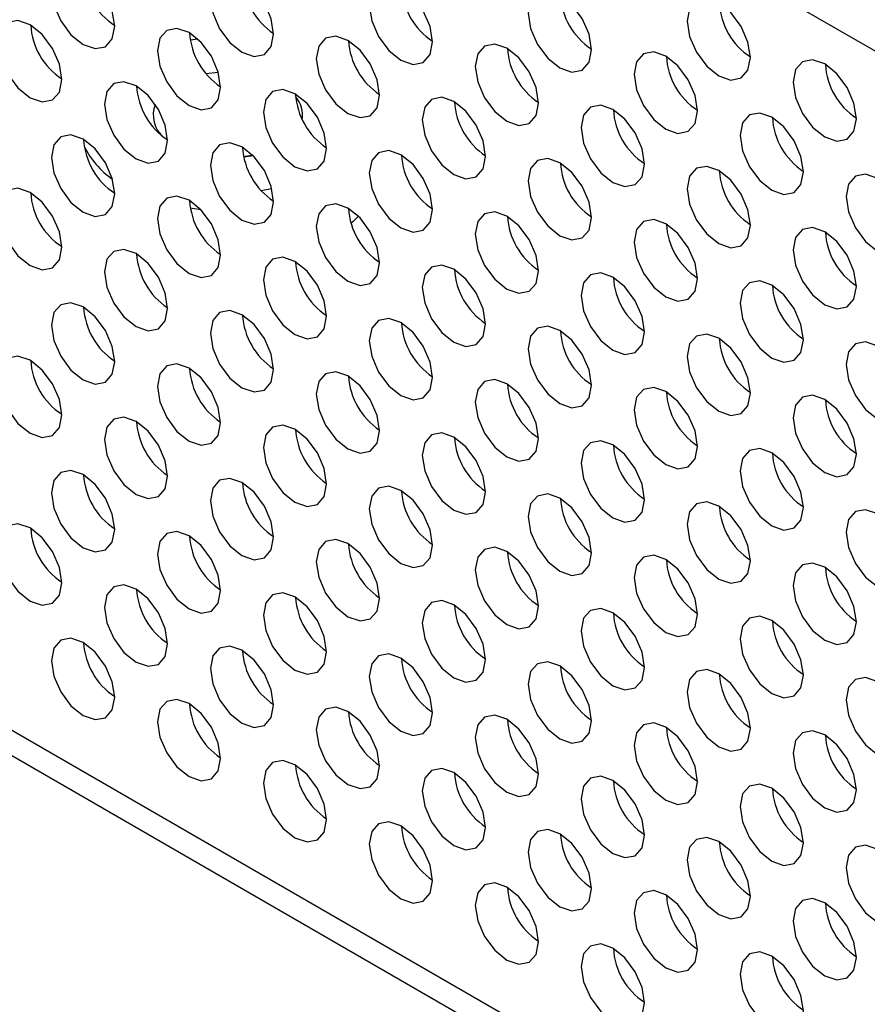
# Model space of a CAD drawing. Header units: millimetres. Extents: x 19 to 844, y 7 to 552.
# Tile 42 of 63: x 555 to 566, y 396 to 409. Entities that reach past the tile are written whole.
import ezdxf

# ---------------------------------------------------------------- set-up
doc = ezdxf.new("R2010")
doc.units = ezdxf.units.MM

msp = doc.modelspace()

# ---------------------------------------------------------------- linework, layer by layer
at = {"color": 7, "linetype": 'Continuous', "lineweight": 25}
for p, q in [((696.443, 333.792), (542.198, 422.836)), ((557.39, 409.008), (557.288, 408.993)), ((557.497, 408.547), (557.663, 408.568)), ((558.127, 407.452), (558.002, 407.431)), ((696.443, 318.068), (542.198, 407.112)), ((558.231, 406.988), (558.377, 407.013)), ((557.428, 406.731), (557.289, 406.749)), ((542.402, 406.662), (696.647, 317.618))]:
    msp.add_line(p, q, dxfattribs=at)
at = {"color": 7, "linetype": 'Continuous', "lineweight": 25, "flags": 128}
for points in [[(555.858, 409.912), (555.696, 409.968), (555.559, 409.942), (555.468, 409.836), (555.436, 409.668), (555.468, 409.463), (555.559, 409.252), (555.696, 409.067), (555.858, 408.937), (556.019, 408.881), (556.156, 408.907), (556.248, 409.013), (556.28, 409.181), (556.248, 409.386), (556.156, 409.597), (556.019, 409.782), (555.858, 409.912)], [(557.979, 409.807), (557.818, 409.863), (557.681, 409.837), (557.589, 409.732), (557.557, 409.564), (557.589, 409.358), (557.681, 409.147), (557.818, 408.963), (557.979, 408.832), (558.141, 408.776), (558.278, 408.803), (558.369, 408.908), (558.401, 409.076), (558.369, 409.281), (558.278, 409.492), (558.141, 409.677), (557.979, 409.807)], [(560.101, 409.703), (559.939, 409.759), (559.802, 409.732), (559.711, 409.627), (559.678, 409.459), (559.711, 409.254), (559.802, 409.043), (559.939, 408.858), (560.101, 408.728), (560.262, 408.671), (560.399, 408.698), (560.491, 408.803), (560.523, 408.971), (560.491, 409.176), (560.399, 409.387), (560.262, 409.572), (560.101, 409.703)], [(562.222, 409.598), (562.06, 409.654), (561.923, 409.627), (561.832, 409.522), (561.8, 409.354), (561.832, 409.149), (561.923, 408.938), (562.06, 408.753), (562.222, 408.623), (562.383, 408.567), (562.52, 408.593), (562.612, 408.699), (562.644, 408.867), (562.612, 409.072), (562.52, 409.283), (562.383, 409.468), (562.222, 409.598)], [(564.343, 409.493), (564.182, 409.549), (564.045, 409.523), (563.953, 409.417), (563.921, 409.249), (563.953, 409.044), (564.045, 408.833), (564.182, 408.648), (564.343, 408.518), (564.505, 408.462), (564.642, 408.489), (564.733, 408.594), (564.765, 408.762), (564.733, 408.967), (564.642, 409.178), (564.505, 409.363), (564.343, 409.493)], [(555.151, 409.2), (554.989, 409.257), (554.852, 409.23), (554.761, 409.125), (554.729, 408.957), (554.761, 408.751), (554.852, 408.541), (554.989, 408.356), (555.151, 408.225), (555.312, 408.169), (555.449, 408.196), (555.541, 408.301), (555.573, 408.469), (555.541, 408.674), (555.449, 408.885), (555.312, 409.07), (555.151, 409.2)], [(557.272, 409.096), (557.111, 409.152), (556.974, 409.125), (556.882, 409.02), (556.85, 408.852), (556.882, 408.647), (556.974, 408.436), (557.111, 408.251), (557.272, 408.121), (557.434, 408.064), (557.571, 408.091), (557.662, 408.196), (557.694, 408.364), (557.662, 408.569), (557.571, 408.78), (557.434, 408.965), (557.272, 409.096)], [(559.393, 408.991), (559.232, 409.047), (559.095, 409.02), (559.003, 408.915), (558.971, 408.747), (559.003, 408.542), (559.095, 408.331), (559.232, 408.146), (559.393, 408.016), (559.555, 407.96), (559.692, 407.986), (559.783, 408.092), (559.816, 408.26), (559.783, 408.465), (559.692, 408.676), (559.555, 408.861), (559.393, 408.991)], [(561.515, 408.886), (561.353, 408.942), (561.216, 408.916), (561.125, 408.81), (561.093, 408.642), (561.125, 408.437), (561.216, 408.226), (561.353, 408.042), (561.515, 407.911), (561.676, 407.855), (561.813, 407.882), (561.905, 407.987), (561.937, 408.155), (561.905, 408.36), (561.813, 408.571), (561.676, 408.756), (561.515, 408.886)], [(563.636, 408.781), (563.475, 408.838), (563.338, 408.811), (563.246, 408.706), (563.214, 408.538), (563.246, 408.333), (563.338, 408.122), (563.475, 407.937), (563.636, 407.807), (563.798, 407.75), (563.935, 407.777), (564.026, 407.882), (564.058, 408.05), (564.026, 408.255), (563.935, 408.466), (563.798, 408.651), (563.636, 408.781)], [(565.757, 408.677), (565.596, 408.733), (565.459, 408.706), (565.367, 408.601), (565.335, 408.433), (565.367, 408.228), (565.459, 408.017), (565.596, 407.832), (565.757, 407.702), (565.919, 407.646), (566.056, 407.672), (566.147, 407.777), (566.18, 407.945), (566.147, 408.151), (566.056, 408.362), (565.919, 408.546), (565.757, 408.677)], [(556.565, 408.384), (556.404, 408.44), (556.267, 408.414), (556.175, 408.308), (556.143, 408.14), (556.175, 407.935), (556.267, 407.724), (556.404, 407.539), (556.565, 407.409), (556.727, 407.353), (556.864, 407.379), (556.955, 407.485), (556.987, 407.653), (556.955, 407.858), (556.864, 408.069), (556.727, 408.254), (556.565, 408.384)], [(558.686, 408.279), (558.525, 408.335), (558.388, 408.309), (558.296, 408.203), (558.264, 408.035), (558.296, 407.83), (558.388, 407.619), (558.525, 407.435), (558.686, 407.304), (558.848, 407.248), (558.985, 407.275), (559.076, 407.38), (559.109, 407.548), (559.076, 407.753), (558.985, 407.964), (558.848, 408.149), (558.686, 408.279)], [(560.808, 408.175), (560.646, 408.231), (560.509, 408.204), (560.418, 408.099), (560.386, 407.931), (560.418, 407.726), (560.509, 407.515), (560.646, 407.33), (560.808, 407.2), (560.969, 407.143), (561.106, 407.17), (561.198, 407.275), (561.23, 407.443), (561.198, 407.648), (561.106, 407.859), (560.969, 408.044), (560.808, 408.175)], [(562.929, 408.07), (562.767, 408.126), (562.631, 408.099), (562.539, 407.994), (562.507, 407.826), (562.539, 407.621), (562.631, 407.41), (562.767, 407.225), (562.929, 407.095), (563.091, 407.039), (563.228, 407.065), (563.319, 407.171), (563.351, 407.339), (563.319, 407.544), (563.228, 407.755), (563.091, 407.939), (562.929, 408.07)], [(565.05, 407.965), (564.889, 408.021), (564.752, 407.995), (564.66, 407.889), (564.628, 407.721), (564.66, 407.516), (564.752, 407.305), (564.889, 407.12), (565.05, 406.99), (565.212, 406.934), (565.349, 406.961), (565.44, 407.066), (565.472, 407.234), (565.44, 407.439), (565.349, 407.65), (565.212, 407.835), (565.05, 407.965)], [(555.858, 407.672), (555.696, 407.728), (555.559, 407.702), (555.468, 407.596), (555.436, 407.428), (555.468, 407.223), (555.559, 407.012), (555.696, 406.828), (555.858, 406.697), (556.019, 406.641), (556.156, 406.668), (556.248, 406.773), (556.28, 406.941), (556.248, 407.146), (556.156, 407.357), (556.019, 407.542), (555.858, 407.672)], [(557.979, 407.568), (557.818, 407.624), (557.681, 407.597), (557.589, 407.492), (557.557, 407.324), (557.589, 407.119), (557.681, 406.908), (557.818, 406.723), (557.979, 406.593), (558.141, 406.536), (558.278, 406.563), (558.369, 406.668), (558.401, 406.836), (558.369, 407.041), (558.278, 407.252), (558.141, 407.437), (557.979, 407.568)], [(558.12, 407.459), (558.106, 407.455), (558.001, 407.435)], [(560.101, 407.463), (559.939, 407.519), (559.802, 407.492), (559.711, 407.387), (559.678, 407.219), (559.711, 407.014), (559.802, 406.803), (559.939, 406.618), (560.101, 406.488), (560.262, 406.432), (560.399, 406.458), (560.491, 406.564), (560.523, 406.732), (560.491, 406.937), (560.399, 407.148), (560.262, 407.332), (560.101, 407.463)], [(562.222, 407.358), (562.06, 407.414), (561.923, 407.388), (561.832, 407.282), (561.8, 407.114), (561.832, 406.909), (561.923, 406.698), (562.06, 406.514), (562.222, 406.383), (562.383, 406.327), (562.52, 406.354), (562.612, 406.459), (562.644, 406.627), (562.612, 406.832), (562.52, 407.043), (562.383, 407.228), (562.222, 407.358)], [(564.343, 407.253), (564.182, 407.309), (564.045, 407.283), (563.953, 407.178), (563.921, 407.01), (563.953, 406.804), (564.045, 406.593), (564.182, 406.409), (564.343, 406.278), (564.505, 406.222), (564.642, 406.249), (564.733, 406.354), (564.765, 406.522), (564.733, 406.727), (564.642, 406.938), (564.505, 407.123), (564.343, 407.253)], [(566.465, 407.149), (566.303, 407.205), (566.166, 407.178), (566.075, 407.073), (566.042, 406.905), (566.075, 406.7), (566.166, 406.489), (566.303, 406.304), (566.465, 406.174), (566.626, 406.118), (566.763, 406.144), (566.855, 406.249), (566.887, 406.417), (566.855, 406.623), (566.763, 406.834), (566.626, 407.018), (566.465, 407.149)], [(555.151, 406.961), (554.989, 407.017), (554.852, 406.99), (554.761, 406.885), (554.729, 406.717), (554.761, 406.512), (554.852, 406.301), (554.989, 406.116), (555.151, 405.986), (555.312, 405.929), (555.449, 405.956), (555.541, 406.061), (555.573, 406.229), (555.541, 406.435), (555.449, 406.646), (555.312, 406.83), (555.151, 406.961)], [(557.272, 406.856), (557.111, 406.912), (556.974, 406.885), (556.882, 406.78), (556.85, 406.612), (556.882, 406.407), (556.974, 406.196), (557.111, 406.011), (557.272, 405.881), (557.434, 405.825), (557.571, 405.851), (557.662, 405.957), (557.694, 406.125), (557.662, 406.33), (557.571, 406.541), (557.434, 406.725), (557.272, 406.856)], [(559.393, 406.751), (559.232, 406.807), (559.095, 406.781), (559.003, 406.675), (558.971, 406.507), (559.003, 406.302), (559.095, 406.091), (559.232, 405.907), (559.393, 405.776), (559.555, 405.72), (559.692, 405.747), (559.783, 405.852), (559.816, 406.02), (559.783, 406.225), (559.692, 406.436), (559.555, 406.621), (559.393, 406.751)], [(559.533, 406.643), (559.462, 406.572), (559.434, 406.547)], [(561.515, 406.646), (561.353, 406.702), (561.216, 406.676), (561.125, 406.571), (561.093, 406.403), (561.125, 406.197), (561.216, 405.986), (561.353, 405.802), (561.515, 405.671), (561.676, 405.615), (561.813, 405.642), (561.905, 405.747), (561.937, 405.915), (561.905, 406.12), (561.813, 406.331), (561.676, 406.516), (561.515, 406.646)], [(563.636, 406.542), (563.475, 406.598), (563.338, 406.571), (563.246, 406.466), (563.214, 406.298), (563.246, 406.093), (563.338, 405.882), (563.475, 405.697), (563.636, 405.567), (563.798, 405.511), (563.935, 405.537), (564.026, 405.643), (564.058, 405.811), (564.026, 406.016), (563.935, 406.227), (563.798, 406.411), (563.636, 406.542)], [(565.757, 406.437), (565.596, 406.493), (565.459, 406.466), (565.367, 406.361), (565.335, 406.193), (565.367, 405.988), (565.459, 405.777), (565.596, 405.592), (565.757, 405.462), (565.919, 405.406), (566.056, 405.432), (566.147, 405.538), (566.18, 405.706), (566.147, 405.911), (566.056, 406.122), (565.919, 406.307), (565.757, 406.437)], [(556.565, 406.144), (556.404, 406.2), (556.267, 406.174), (556.175, 406.068), (556.143, 405.9), (556.175, 405.695), (556.267, 405.484), (556.404, 405.3), (556.565, 405.169), (556.727, 405.113), (556.864, 405.14), (556.955, 405.245), (556.987, 405.413), (556.955, 405.618), (556.864, 405.829), (556.727, 406.014), (556.565, 406.144)], [(558.686, 406.039), (558.525, 406.096), (558.388, 406.069), (558.296, 405.964), (558.264, 405.796), (558.296, 405.591), (558.388, 405.38), (558.525, 405.195), (558.686, 405.064), (558.848, 405.008), (558.985, 405.035), (559.076, 405.14), (559.109, 405.308), (559.076, 405.513), (558.985, 405.724), (558.848, 405.909), (558.686, 406.039)], [(560.808, 405.935), (560.646, 405.991), (560.509, 405.964), (560.418, 405.859), (560.386, 405.691), (560.418, 405.486), (560.509, 405.275), (560.646, 405.09), (560.808, 404.96), (560.969, 404.904), (561.106, 404.93), (561.198, 405.036), (561.23, 405.204), (561.198, 405.409), (561.106, 405.62), (560.969, 405.804), (560.808, 405.935)], [(562.929, 405.83), (562.767, 405.886), (562.631, 405.859), (562.539, 405.754), (562.507, 405.586), (562.539, 405.381), (562.631, 405.17), (562.767, 404.985), (562.929, 404.855), (563.091, 404.799), (563.228, 404.825), (563.319, 404.931), (563.351, 405.099), (563.319, 405.304), (563.228, 405.515), (563.091, 405.7), (562.929, 405.83)], [(565.05, 405.725), (564.889, 405.781), (564.752, 405.755), (564.66, 405.65), (564.628, 405.482), (564.66, 405.276), (564.752, 405.065), (564.889, 404.881), (565.05, 404.75), (565.212, 404.694), (565.349, 404.721), (565.44, 404.826), (565.472, 404.994), (565.44, 405.199), (565.349, 405.41), (565.212, 405.595), (565.05, 405.725)], [(555.858, 405.432), (555.696, 405.489), (555.559, 405.462), (555.468, 405.357), (555.436, 405.189), (555.468, 404.984), (555.559, 404.773), (555.696, 404.588), (555.858, 404.457), (556.019, 404.401), (556.156, 404.428), (556.248, 404.533), (556.28, 404.701), (556.248, 404.906), (556.156, 405.117), (556.019, 405.302), (555.858, 405.432)], [(557.979, 405.328), (557.818, 405.384), (557.681, 405.357), (557.589, 405.252), (557.557, 405.084), (557.589, 404.879), (557.681, 404.668), (557.818, 404.483), (557.979, 404.353), (558.141, 404.297), (558.278, 404.323), (558.369, 404.429), (558.401, 404.597), (558.369, 404.802), (558.278, 405.013), (558.141, 405.197), (557.979, 405.328)], [(560.101, 405.223), (559.939, 405.279), (559.802, 405.253), (559.711, 405.147), (559.678, 404.979), (559.711, 404.774), (559.802, 404.563), (559.939, 404.378), (560.101, 404.248), (560.262, 404.192), (560.399, 404.218), (560.491, 404.324), (560.523, 404.492), (560.491, 404.697), (560.399, 404.908), (560.262, 405.093), (560.101, 405.223)], [(562.222, 405.118), (562.06, 405.174), (561.923, 405.148), (561.832, 405.043), (561.8, 404.875), (561.832, 404.669), (561.923, 404.458), (562.06, 404.274), (562.222, 404.143), (562.383, 404.087), (562.52, 404.114), (562.612, 404.219), (562.644, 404.387), (562.612, 404.592), (562.52, 404.803), (562.383, 404.988), (562.222, 405.118)], [(564.343, 405.014), (564.182, 405.07), (564.045, 405.043), (563.953, 404.938), (563.921, 404.77), (563.953, 404.565), (564.045, 404.354), (564.182, 404.169), (564.343, 404.039), (564.505, 403.982), (564.642, 404.009), (564.733, 404.114), (564.765, 404.282), (564.733, 404.487), (564.642, 404.698), (564.505, 404.883), (564.343, 405.014)], [(566.465, 404.909), (566.303, 404.965), (566.166, 404.938), (566.075, 404.833), (566.042, 404.665), (566.075, 404.46), (566.166, 404.249), (566.303, 404.064), (566.465, 403.934), (566.626, 403.878), (566.763, 403.904), (566.855, 404.01), (566.887, 404.178), (566.855, 404.383), (566.763, 404.594), (566.626, 404.779), (566.465, 404.909)], [(555.151, 404.721), (554.989, 404.777), (554.852, 404.75), (554.761, 404.645), (554.729, 404.477), (554.761, 404.272), (554.852, 404.061), (554.989, 403.876), (555.151, 403.746), (555.312, 403.69), (555.449, 403.716), (555.541, 403.822), (555.573, 403.99), (555.541, 404.195), (555.449, 404.406), (555.312, 404.59), (555.151, 404.721)], [(557.272, 404.616), (557.111, 404.672), (556.974, 404.646), (556.882, 404.54), (556.85, 404.372), (556.882, 404.167), (556.974, 403.956), (557.111, 403.771), (557.272, 403.641), (557.434, 403.585), (557.571, 403.612), (557.662, 403.717), (557.694, 403.885), (557.662, 404.09), (557.571, 404.301), (557.434, 404.486), (557.272, 404.616)], [(559.393, 404.511), (559.232, 404.568), (559.095, 404.541), (559.003, 404.436), (558.971, 404.268), (559.003, 404.063), (559.095, 403.852), (559.232, 403.667), (559.393, 403.536), (559.555, 403.48), (559.692, 403.507), (559.783, 403.612), (559.816, 403.78), (559.783, 403.985), (559.692, 404.196), (559.555, 404.381), (559.393, 404.511)], [(561.515, 404.407), (561.353, 404.463), (561.216, 404.436), (561.125, 404.331), (561.093, 404.163), (561.125, 403.958), (561.216, 403.747), (561.353, 403.562), (561.515, 403.432), (561.676, 403.375), (561.813, 403.402), (561.905, 403.507), (561.937, 403.675), (561.905, 403.88), (561.813, 404.091), (561.676, 404.276), (561.515, 404.407)], [(563.636, 404.302), (563.475, 404.358), (563.338, 404.331), (563.246, 404.226), (563.214, 404.058), (563.246, 403.853), (563.338, 403.642), (563.475, 403.457), (563.636, 403.327), (563.798, 403.271), (563.935, 403.297), (564.026, 403.403), (564.058, 403.571), (564.026, 403.776), (563.935, 403.987), (563.798, 404.172), (563.636, 404.302)], [(565.757, 404.197), (565.596, 404.253), (565.459, 404.227), (565.367, 404.121), (565.335, 403.953), (565.367, 403.748), (565.459, 403.537), (565.596, 403.353), (565.757, 403.222), (565.919, 403.166), (566.056, 403.193), (566.147, 403.298), (566.18, 403.466), (566.147, 403.671), (566.056, 403.882), (565.919, 404.067), (565.757, 404.197)], [(556.565, 403.904), (556.404, 403.961), (556.267, 403.934), (556.175, 403.829), (556.143, 403.661), (556.175, 403.456), (556.267, 403.245), (556.404, 403.06), (556.565, 402.929), (556.727, 402.873), (556.864, 402.9), (556.955, 403.005), (556.987, 403.173), (556.955, 403.378), (556.864, 403.589), (556.727, 403.774), (556.565, 403.904)], [(558.686, 403.8), (558.525, 403.856), (558.388, 403.829), (558.296, 403.724), (558.264, 403.556), (558.296, 403.351), (558.388, 403.14), (558.525, 402.955), (558.686, 402.825), (558.848, 402.769), (558.985, 402.795), (559.076, 402.9), (559.109, 403.068), (559.076, 403.274), (558.985, 403.485), (558.848, 403.669), (558.686, 403.8)], [(560.808, 403.695), (560.646, 403.751), (560.509, 403.725), (560.418, 403.619), (560.386, 403.451), (560.418, 403.246), (560.509, 403.035), (560.646, 402.85), (560.808, 402.72), (560.969, 402.664), (561.106, 402.69), (561.198, 402.796), (561.23, 402.964), (561.198, 403.169), (561.106, 403.38), (560.969, 403.565), (560.808, 403.695)], [(562.929, 403.59), (562.767, 403.646), (562.631, 403.62), (562.539, 403.514), (562.507, 403.346), (562.539, 403.141), (562.631, 402.93), (562.767, 402.746), (562.929, 402.615), (563.091, 402.559), (563.228, 402.586), (563.319, 402.691), (563.351, 402.859), (563.319, 403.064), (563.228, 403.275), (563.091, 403.46), (562.929, 403.59)], [(565.05, 403.486), (564.889, 403.542), (564.752, 403.515), (564.66, 403.41), (564.628, 403.242), (564.66, 403.037), (564.752, 402.826), (564.889, 402.641), (565.05, 402.511), (565.212, 402.454), (565.349, 402.481), (565.44, 402.586), (565.472, 402.754), (565.44, 402.959), (565.349, 403.17), (565.212, 403.355), (565.05, 403.486)], [(555.858, 403.193), (555.696, 403.249), (555.559, 403.222), (555.468, 403.117), (555.436, 402.949), (555.468, 402.744), (555.559, 402.533), (555.696, 402.348), (555.858, 402.218), (556.019, 402.162), (556.156, 402.188), (556.248, 402.293), (556.28, 402.461), (556.248, 402.667), (556.156, 402.878), (556.019, 403.062), (555.858, 403.193)], [(557.979, 403.088), (557.818, 403.144), (557.681, 403.118), (557.589, 403.012), (557.557, 402.844), (557.589, 402.639), (557.681, 402.428), (557.818, 402.243), (557.979, 402.113), (558.141, 402.057), (558.278, 402.084), (558.369, 402.189), (558.401, 402.357), (558.369, 402.562), (558.278, 402.773), (558.141, 402.958), (557.979, 403.088)], [(560.101, 402.983), (559.939, 403.039), (559.802, 403.013), (559.711, 402.907), (559.678, 402.739), (559.711, 402.534), (559.802, 402.323), (559.939, 402.139), (560.101, 402.008), (560.262, 401.952), (560.399, 401.979), (560.491, 402.084), (560.523, 402.252), (560.491, 402.457), (560.399, 402.668), (560.262, 402.853), (560.101, 402.983)], [(562.222, 402.879), (562.06, 402.935), (561.923, 402.908), (561.832, 402.803), (561.8, 402.635), (561.832, 402.43), (561.923, 402.219), (562.06, 402.034), (562.222, 401.904), (562.383, 401.847), (562.52, 401.874), (562.612, 401.979), (562.644, 402.147), (562.612, 402.352), (562.52, 402.563), (562.383, 402.748), (562.222, 402.879)], [(564.343, 402.774), (564.182, 402.83), (564.045, 402.803), (563.953, 402.698), (563.921, 402.53), (563.953, 402.325), (564.045, 402.114), (564.182, 401.929), (564.343, 401.799), (564.505, 401.743), (564.642, 401.769), (564.733, 401.875), (564.765, 402.043), (564.733, 402.248), (564.642, 402.459), (564.505, 402.643), (564.343, 402.774)], [(566.465, 402.669), (566.303, 402.725), (566.166, 402.699), (566.075, 402.593), (566.042, 402.425), (566.075, 402.22), (566.166, 402.009), (566.303, 401.825), (566.465, 401.694), (566.626, 401.638), (566.763, 401.665), (566.855, 401.77), (566.887, 401.938), (566.855, 402.143), (566.763, 402.354), (566.626, 402.539), (566.465, 402.669)], [(555.151, 402.481), (554.989, 402.537), (554.852, 402.511), (554.761, 402.405), (554.729, 402.237), (554.761, 402.032), (554.852, 401.821), (554.989, 401.636), (555.151, 401.506), (555.312, 401.45), (555.449, 401.477), (555.541, 401.582), (555.573, 401.75), (555.541, 401.955), (555.449, 402.166), (555.312, 402.351), (555.151, 402.481)], [(557.272, 402.376), (557.111, 402.432), (556.974, 402.406), (556.882, 402.3), (556.85, 402.132), (556.882, 401.927), (556.974, 401.716), (557.111, 401.532), (557.272, 401.401), (557.434, 401.345), (557.571, 401.372), (557.662, 401.477), (557.694, 401.645), (557.662, 401.85), (557.571, 402.061), (557.434, 402.246), (557.272, 402.376)], [(559.393, 402.272), (559.232, 402.328), (559.095, 402.301), (559.003, 402.196), (558.971, 402.028), (559.003, 401.823), (559.095, 401.612), (559.232, 401.427), (559.393, 401.297), (559.555, 401.241), (559.692, 401.267), (559.783, 401.372), (559.816, 401.54), (559.783, 401.746), (559.692, 401.957), (559.555, 402.141), (559.393, 402.272)], [(561.515, 402.167), (561.353, 402.223), (561.216, 402.196), (561.125, 402.091), (561.093, 401.923), (561.125, 401.718), (561.216, 401.507), (561.353, 401.322), (561.515, 401.192), (561.676, 401.136), (561.813, 401.162), (561.905, 401.268), (561.937, 401.436), (561.905, 401.641), (561.813, 401.852), (561.676, 402.036), (561.515, 402.167)], [(563.636, 402.062), (563.475, 402.118), (563.338, 402.092), (563.246, 401.986), (563.214, 401.818), (563.246, 401.613), (563.338, 401.402), (563.475, 401.218), (563.636, 401.087), (563.798, 401.031), (563.935, 401.058), (564.026, 401.163), (564.058, 401.331), (564.026, 401.536), (563.935, 401.747), (563.798, 401.932), (563.636, 402.062)], [(565.757, 401.957), (565.596, 402.013), (565.459, 401.987), (565.367, 401.882), (565.335, 401.714), (565.367, 401.508), (565.459, 401.297), (565.596, 401.113), (565.757, 400.982), (565.919, 400.926), (566.056, 400.953), (566.147, 401.058), (566.18, 401.226), (566.147, 401.431), (566.056, 401.642), (565.919, 401.827), (565.757, 401.957)], [(556.565, 401.665), (556.404, 401.721), (556.267, 401.694), (556.175, 401.589), (556.143, 401.421), (556.175, 401.216), (556.267, 401.005), (556.404, 400.82), (556.565, 400.69), (556.727, 400.634), (556.864, 400.66), (556.955, 400.765), (556.987, 400.933), (556.955, 401.139), (556.864, 401.35), (556.727, 401.534), (556.565, 401.665)], [(558.686, 401.56), (558.525, 401.616), (558.388, 401.589), (558.296, 401.484), (558.264, 401.316), (558.296, 401.111), (558.388, 400.9), (558.525, 400.715), (558.686, 400.585), (558.848, 400.529), (558.985, 400.555), (559.076, 400.661), (559.109, 400.829), (559.076, 401.034), (558.985, 401.245), (558.848, 401.429), (558.686, 401.56)], [(560.808, 401.455), (560.646, 401.511), (560.509, 401.485), (560.418, 401.379), (560.386, 401.211), (560.418, 401.006), (560.509, 400.795), (560.646, 400.611), (560.808, 400.48), (560.969, 400.424), (561.106, 400.451), (561.198, 400.556), (561.23, 400.724), (561.198, 400.929), (561.106, 401.14), (560.969, 401.325), (560.808, 401.455)], [(562.929, 401.35), (562.767, 401.407), (562.631, 401.38), (562.539, 401.275), (562.507, 401.107), (562.539, 400.902), (562.631, 400.691), (562.767, 400.506), (562.929, 400.375), (563.091, 400.319), (563.228, 400.346), (563.319, 400.451), (563.351, 400.619), (563.319, 400.824), (563.228, 401.035), (563.091, 401.22), (562.929, 401.35)], [(565.05, 401.246), (564.889, 401.302), (564.752, 401.275), (564.66, 401.17), (564.628, 401.002), (564.66, 400.797), (564.752, 400.586), (564.889, 400.401), (565.05, 400.271), (565.212, 400.215), (565.349, 400.241), (565.44, 400.347), (565.472, 400.515), (565.44, 400.72), (565.349, 400.931), (565.212, 401.115), (565.05, 401.246)], [(555.858, 400.953), (555.696, 401.009), (555.559, 400.982), (555.468, 400.877), (555.436, 400.709), (555.468, 400.504), (555.559, 400.293), (555.696, 400.108), (555.858, 399.978), (556.019, 399.922), (556.156, 399.948), (556.248, 400.054), (556.28, 400.222), (556.248, 400.427), (556.156, 400.638), (556.019, 400.823), (555.858, 400.953)], [(557.979, 400.848), (557.818, 400.904), (557.681, 400.878), (557.589, 400.772), (557.557, 400.604), (557.589, 400.399), (557.681, 400.188), (557.818, 400.004), (557.979, 399.873), (558.141, 399.817), (558.278, 399.844), (558.369, 399.949), (558.401, 400.117), (558.369, 400.322), (558.278, 400.533), (558.141, 400.718), (557.979, 400.848)], [(560.101, 400.743), (559.939, 400.8), (559.802, 400.773), (559.711, 400.668), (559.678, 400.5), (559.711, 400.295), (559.802, 400.084), (559.939, 399.899), (560.101, 399.768), (560.262, 399.712), (560.399, 399.739), (560.491, 399.844), (560.523, 400.012), (560.491, 400.217), (560.399, 400.428), (560.262, 400.613), (560.101, 400.743)], [(562.222, 400.639), (562.06, 400.695), (561.923, 400.668), (561.832, 400.563), (561.8, 400.395), (561.832, 400.19), (561.923, 399.979), (562.06, 399.794), (562.222, 399.664), (562.383, 399.608), (562.52, 399.634), (562.612, 399.74), (562.644, 399.908), (562.612, 400.113), (562.52, 400.324), (562.383, 400.508), (562.222, 400.639)], [(564.343, 400.534), (564.182, 400.59), (564.045, 400.564), (563.953, 400.458), (563.921, 400.29), (563.953, 400.085), (564.045, 399.874), (564.182, 399.689), (564.343, 399.559), (564.505, 399.503), (564.642, 399.529), (564.733, 399.635), (564.765, 399.803), (564.733, 400.008), (564.642, 400.219), (564.505, 400.404), (564.343, 400.534)], [(566.465, 400.429), (566.303, 400.485), (566.166, 400.459), (566.075, 400.354), (566.042, 400.186), (566.075, 399.98), (566.166, 399.769), (566.303, 399.585), (566.465, 399.454), (566.626, 399.398), (566.763, 399.425), (566.855, 399.53), (566.887, 399.698), (566.855, 399.903), (566.763, 400.114), (566.626, 400.299), (566.465, 400.429)], [(557.272, 400.136), (557.111, 400.193), (556.974, 400.166), (556.882, 400.061), (556.85, 399.893), (556.882, 399.688), (556.974, 399.477), (557.111, 399.292), (557.272, 399.162), (557.434, 399.105), (557.571, 399.132), (557.662, 399.237), (557.694, 399.405), (557.662, 399.61), (557.571, 399.821), (557.434, 400.006), (557.272, 400.136)], [(559.393, 400.032), (559.232, 400.088), (559.095, 400.061), (559.003, 399.956), (558.971, 399.788), (559.003, 399.583), (559.095, 399.372), (559.232, 399.187), (559.393, 399.057), (559.555, 399.001), (559.692, 399.027), (559.783, 399.133), (559.816, 399.301), (559.783, 399.506), (559.692, 399.717), (559.555, 399.901), (559.393, 400.032)], [(561.515, 399.927), (561.353, 399.983), (561.216, 399.957), (561.125, 399.851), (561.093, 399.683), (561.125, 399.478), (561.216, 399.267), (561.353, 399.082), (561.515, 398.952), (561.676, 398.896), (561.813, 398.923), (561.905, 399.028), (561.937, 399.196), (561.905, 399.401), (561.813, 399.612), (561.676, 399.797), (561.515, 399.927)], [(563.636, 399.822), (563.475, 399.879), (563.338, 399.852), (563.246, 399.747), (563.214, 399.579), (563.246, 399.374), (563.338, 399.163), (563.475, 398.978), (563.636, 398.847), (563.798, 398.791), (563.935, 398.818), (564.026, 398.923), (564.058, 399.091), (564.026, 399.296), (563.935, 399.507), (563.798, 399.692), (563.636, 399.822)], [(565.757, 399.718), (565.596, 399.774), (565.459, 399.747), (565.367, 399.642), (565.335, 399.474), (565.367, 399.269), (565.459, 399.058), (565.596, 398.873), (565.757, 398.743), (565.919, 398.686), (566.056, 398.713), (566.147, 398.818), (566.18, 398.986), (566.147, 399.191), (566.056, 399.402), (565.919, 399.587), (565.757, 399.718)], [(558.686, 399.32), (558.525, 399.376), (558.388, 399.35), (558.296, 399.244), (558.264, 399.076), (558.296, 398.871), (558.388, 398.66), (558.525, 398.475), (558.686, 398.345), (558.848, 398.289), (558.985, 398.316), (559.076, 398.421), (559.109, 398.589), (559.076, 398.794), (558.985, 399.005), (558.848, 399.19), (558.686, 399.32)], [(560.808, 399.215), (560.646, 399.272), (560.509, 399.245), (560.418, 399.14), (560.386, 398.972), (560.418, 398.767), (560.509, 398.556), (560.646, 398.371), (560.808, 398.24), (560.969, 398.184), (561.106, 398.211), (561.198, 398.316), (561.23, 398.484), (561.198, 398.689), (561.106, 398.9), (560.969, 399.085), (560.808, 399.215)], [(562.929, 399.111), (562.767, 399.167), (562.631, 399.14), (562.539, 399.035), (562.507, 398.867), (562.539, 398.662), (562.631, 398.451), (562.767, 398.266), (562.929, 398.136), (563.091, 398.08), (563.228, 398.106), (563.319, 398.211), (563.351, 398.379), (563.319, 398.585), (563.228, 398.796), (563.091, 398.98), (562.929, 399.111)], [(565.05, 399.006), (564.889, 399.062), (564.752, 399.036), (564.66, 398.93), (564.628, 398.762), (564.66, 398.557), (564.752, 398.346), (564.889, 398.161), (565.05, 398.031), (565.212, 397.975), (565.349, 398.001), (565.44, 398.107), (565.472, 398.275), (565.44, 398.48), (565.349, 398.691), (565.212, 398.876), (565.05, 399.006)], [(560.101, 398.504), (559.939, 398.56), (559.802, 398.533), (559.711, 398.428), (559.678, 398.26), (559.711, 398.055), (559.802, 397.844), (559.939, 397.659), (560.101, 397.529), (560.262, 397.473), (560.399, 397.499), (560.491, 397.604), (560.523, 397.772), (560.491, 397.978), (560.399, 398.189), (560.262, 398.373), (560.101, 398.504)], [(562.222, 398.399), (562.06, 398.455), (561.923, 398.429), (561.832, 398.323), (561.8, 398.155), (561.832, 397.95), (561.923, 397.739), (562.06, 397.554), (562.222, 397.424), (562.383, 397.368), (562.52, 397.395), (562.612, 397.5), (562.644, 397.668), (562.612, 397.873), (562.52, 398.084), (562.383, 398.269), (562.222, 398.399)], [(564.343, 398.294), (564.182, 398.35), (564.045, 398.324), (563.953, 398.218), (563.921, 398.05), (563.953, 397.845), (564.045, 397.634), (564.182, 397.45), (564.343, 397.319), (564.505, 397.263), (564.642, 397.29), (564.733, 397.395), (564.765, 397.563), (564.733, 397.768), (564.642, 397.979), (564.505, 398.164), (564.343, 398.294)], [(566.465, 398.19), (566.303, 398.246), (566.166, 398.219), (566.075, 398.114), (566.042, 397.946), (566.075, 397.741), (566.166, 397.53), (566.303, 397.345), (566.465, 397.215), (566.626, 397.158), (566.763, 397.185), (566.855, 397.29), (566.887, 397.458), (566.855, 397.663), (566.763, 397.874), (566.626, 398.059), (566.465, 398.19)], [(561.515, 397.687), (561.353, 397.743), (561.216, 397.717), (561.125, 397.611), (561.093, 397.443), (561.125, 397.238), (561.216, 397.027), (561.353, 396.843), (561.515, 396.712), (561.676, 396.656), (561.813, 396.683), (561.905, 396.788), (561.937, 396.956), (561.905, 397.161), (561.813, 397.372), (561.676, 397.557), (561.515, 397.687)], [(563.636, 397.583), (563.475, 397.639), (563.338, 397.612), (563.246, 397.507), (563.214, 397.339), (563.246, 397.134), (563.338, 396.923), (563.475, 396.738), (563.636, 396.608), (563.798, 396.552), (563.935, 396.578), (564.026, 396.683), (564.058, 396.851), (564.026, 397.057), (563.935, 397.268), (563.798, 397.452), (563.636, 397.583)], [(565.757, 397.478), (565.596, 397.534), (565.459, 397.507), (565.367, 397.402), (565.335, 397.234), (565.367, 397.029), (565.459, 396.818), (565.596, 396.633), (565.757, 396.503), (565.919, 396.447), (566.056, 396.473), (566.147, 396.579), (566.18, 396.747), (566.147, 396.952), (566.056, 397.163), (565.919, 397.347), (565.757, 397.478)], [(562.929, 396.871), (562.767, 396.927), (562.631, 396.9), (562.539, 396.795), (562.507, 396.627), (562.539, 396.422), (562.631, 396.211), (562.767, 396.026), (562.929, 395.896), (563.091, 395.84), (563.228, 395.866), (563.319, 395.972), (563.351, 396.14), (563.319, 396.345), (563.228, 396.556), (563.091, 396.74), (562.929, 396.871)], [(565.05, 396.766), (564.889, 396.822), (564.752, 396.796), (564.66, 396.69), (564.628, 396.522), (564.66, 396.317), (564.752, 396.106), (564.889, 395.922), (565.05, 395.791), (565.212, 395.735), (565.349, 395.762), (565.44, 395.867), (565.472, 396.035), (565.44, 396.24), (565.349, 396.451), (565.212, 396.636), (565.05, 396.766)]]:
    msp.add_lwpolyline(points, dxfattribs=at)
at = {"color": 7, "linetype": 'Continuous', "lineweight": 25}
for centre, radius, start, end in [((556.785, 409.96), 0.921, 183.2342, 236.7604), ((558.906, 409.855), 0.921, 183.2342, 236.7609), ((561.028, 409.75), 0.921, 183.2339, 236.7607), ((563.149, 409.646), 0.921, 183.2339, 236.7607), ((565.27, 409.541), 0.921, 183.2341, 236.7604), ((556.078, 409.248), 0.921, 183.2339, 236.7607), ((558.199, 409.143), 0.921, 183.2339, 236.7607), ((560.321, 409.039), 0.921, 183.2342, 236.7604), ((562.442, 408.934), 0.921, 183.2342, 236.7604), ((564.563, 408.829), 0.921, 183.2342, 236.7604), ((566.685, 408.724), 0.921, 183.2341, 236.7609), ((557.492, 408.432), 0.921, 183.2342, 236.7604), ((559.614, 408.327), 0.921, 183.2342, 236.7604), ((558.408, 407.991), 0.38, 350.8207, 41.0239), ((557.181, 407.995), 0.387, 158.4871, 230.2523), ((561.735, 408.222), 0.921, 183.2342, 236.7604), ((563.856, 408.117), 0.921, 183.2339, 236.7607), ((565.978, 408.013), 0.921, 183.2339, 236.7607), ((556.785, 407.72), 0.921, 183.2342, 236.7604), ((556.873, 408.054), 1.107, 205.4912, 235.8089), ((558.906, 407.615), 0.921, 183.2341, 236.7609), ((561.028, 407.511), 0.921, 183.2339, 236.7607), ((563.149, 407.406), 0.921, 183.2339, 236.7607), ((565.27, 407.301), 0.921, 183.2342, 236.7604), ((556.078, 407.008), 0.921, 183.2339, 236.7607), ((558.199, 406.904), 0.921, 183.2339, 236.7607), ((560.321, 406.799), 0.921, 183.2342, 236.7604), ((562.442, 406.694), 0.921, 183.2342, 236.7604), ((564.563, 406.589), 0.921, 183.2342, 236.7604), ((566.685, 406.485), 0.921, 183.2342, 236.7608), ((557.492, 406.192), 0.921, 183.2342, 236.7604), ((559.614, 406.087), 0.921, 183.2342, 236.7604), ((561.735, 405.983), 0.921, 183.2342, 236.7604), ((563.856, 405.878), 0.921, 183.2339, 236.7607), ((565.978, 405.773), 0.921, 183.2339, 236.7607), ((556.785, 405.48), 0.921, 183.2342, 236.7604), ((558.906, 405.376), 0.921, 183.2342, 236.7609), ((561.028, 405.271), 0.921, 183.2339, 236.7607), ((563.149, 405.166), 0.921, 183.2339, 236.7607), ((565.27, 405.061), 0.921, 183.2342, 236.7604), ((556.078, 404.769), 0.921, 183.2339, 236.7607), ((558.199, 404.664), 0.921, 183.2339, 236.7607), ((560.321, 404.559), 0.921, 183.2342, 236.7604), ((562.442, 404.454), 0.921, 183.2342, 236.7604), ((564.563, 404.35), 0.921, 183.2342, 236.7604), ((566.685, 404.245), 0.921, 183.2342, 236.7608), ((557.492, 403.952), 0.921, 183.2342, 236.7604), ((559.614, 403.847), 0.921, 183.2342, 236.7604), ((561.735, 403.743), 0.921, 183.2342, 236.7604), ((563.856, 403.638), 0.921, 183.2339, 236.7607), ((565.978, 403.533), 0.921, 183.2339, 236.7607), ((556.785, 403.24), 0.921, 183.2342, 236.7604), ((558.906, 403.136), 0.921, 183.2341, 236.7609), ((561.028, 403.031), 0.921, 183.2339, 236.7607), ((563.149, 402.926), 0.921, 183.2339, 236.7607), ((565.27, 402.822), 0.921, 183.2342, 236.7604), ((556.078, 402.529), 0.921, 183.2339, 236.7607), ((558.199, 402.424), 0.921, 183.2339, 236.7607), ((560.321, 402.319), 0.921, 183.2342, 236.7604), ((562.442, 402.215), 0.921, 183.2342, 236.7604), ((564.563, 402.11), 0.921, 183.2342, 236.7604), ((566.685, 402.005), 0.921, 183.2341, 236.7609), ((557.492, 401.712), 0.921, 183.2342, 236.7604), ((559.614, 401.608), 0.921, 183.2342, 236.7604), ((561.735, 401.503), 0.921, 183.2342, 236.7604), ((563.856, 401.398), 0.921, 183.2339, 236.7607), ((565.978, 401.294), 0.921, 183.2339, 236.7607), ((556.785, 401.001), 0.921, 183.2342, 236.7604), ((558.906, 400.896), 0.921, 183.2341, 236.7609), ((561.028, 400.791), 0.921, 183.2339, 236.7607), ((563.149, 400.687), 0.921, 183.2339, 236.7607), ((565.27, 400.582), 0.921, 183.2342, 236.7604), ((558.199, 400.184), 0.921, 183.2339, 236.7607), ((560.321, 400.08), 0.921, 183.2342, 236.7604), ((562.442, 399.975), 0.921, 183.2342, 236.7604), ((564.563, 399.87), 0.921, 183.2342, 236.7604), ((566.685, 399.765), 0.921, 183.2341, 236.7609), ((559.614, 399.368), 0.921, 183.2342, 236.7604), ((561.735, 399.263), 0.921, 183.2342, 236.7604), ((563.856, 399.158), 0.921, 183.2339, 236.7607), ((565.978, 399.054), 0.921, 183.2339, 236.7607), ((561.028, 398.551), 0.921, 183.2339, 236.7607), ((563.149, 398.447), 0.921, 183.2339, 236.7607), ((565.27, 398.342), 0.921, 183.2342, 236.7604), ((562.442, 397.735), 0.921, 183.2342, 236.7604), ((564.563, 397.63), 0.921, 183.2342, 236.7604), ((566.685, 397.526), 0.921, 183.2342, 236.7609), ((563.856, 396.919), 0.921, 183.2339, 236.7607), ((565.978, 396.814), 0.921, 183.2339, 236.7607)]:
    msp.add_arc(centre, radius, start, end, dxfattribs=at)

doc.saveas('drawing.dxf')
